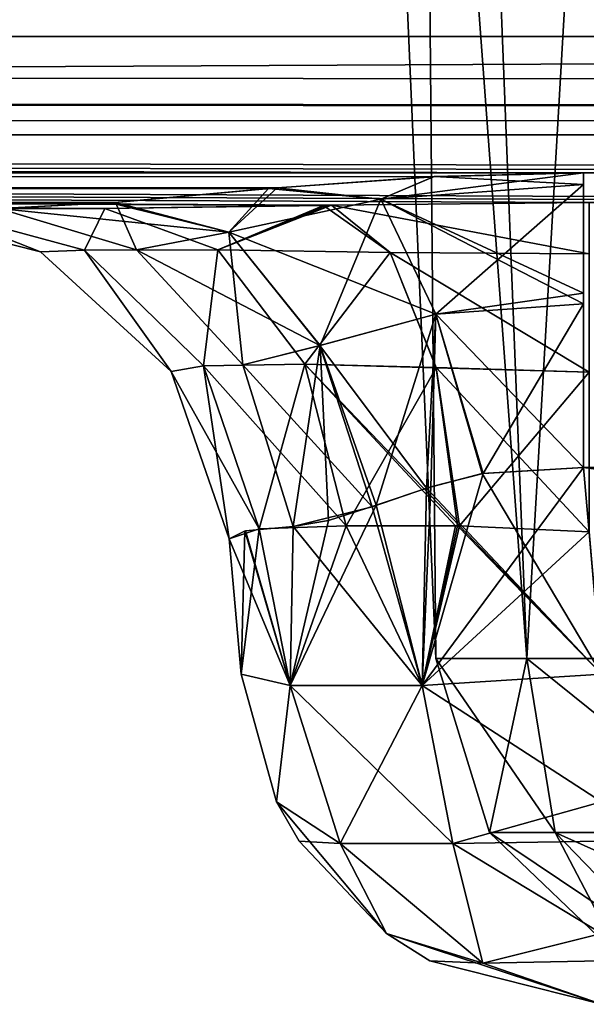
# Model space of a CAD drawing. Header units: millimetres. Extents: x -125 to 125, y -4 to 53.
# Tile 60 of 140: x -41.846 to -41.063, y -3.1 to -1.739. Entities that reach past the tile are written whole.
import ezdxf

# ---------------------------------------------------------------- set-up
doc = ezdxf.new("R2010")
doc.units = ezdxf.units.MM
doc.header["$LTSCALE"] = 65.185185
for name, color, linetype in [('1', 7, 'CONTINUOUS'), ('14', 7, 'CONTINUOUS'), ('18', 7, 'CONTINUOUS'), ('209', 7, 'CONTINUOUS'), ('211', 7, 'CONTINUOUS'), ('275', 7, 'CONTINUOUS'), ('281', 7, 'CONTINUOUS'), ('299', 7, 'CONTINUOUS'), ('303', 7, 'CONTINUOUS'), ('318', 7, 'CONTINUOUS'), ('319', 7, 'CONTINUOUS'), ('330', 7, 'CONTINUOUS'), ('331', 7, 'CONTINUOUS'), ('357', 7, 'CONTINUOUS'), ('358', 7, 'CONTINUOUS'), ('359', 7, 'CONTINUOUS'), ('380', 7, 'CONTINUOUS'), ('381', 7, 'CONTINUOUS'), ('382', 7, 'CONTINUOUS'), ('410', 7, 'CONTINUOUS'), ('411', 7, 'CONTINUOUS'), ('414', 7, 'CONTINUOUS'), ('415', 7, 'CONTINUOUS'), ('417', 7, 'CONTINUOUS'), ('418', 7, 'CONTINUOUS'), ('419', 7, 'CONTINUOUS'), ('420', 7, 'CONTINUOUS'), ('435', 7, 'CONTINUOUS'), ('436', 7, 'CONTINUOUS'), ('437', 7, 'CONTINUOUS'), ('444', 7, 'CONTINUOUS'), ('465', 7, 'CONTINUOUS'), ('466', 7, 'CONTINUOUS'), ('473', 7, 'CONTINUOUS'), ('474', 7, 'CONTINUOUS')]:
    doc.layers.add(name, color=color, linetype=linetype)

msp = doc.modelspace()

# ---------------------------------------------------------------- linework, layer by layer
at = {"layer": '1', "color": 7, "linetype": 'Continuous'}
for points in [[(-41.7281, -2, -122.4074), (-68.7932, -2, -122.5215), (-41.9694, -2, -122.742), (-41.7281, -2, -122.4074)], [(-41.7281, -2, 122.4074), (-41.9694, -2, 122.742), (-68.5248, -2, 122.5202), (-41.7281, -2, 122.4074)]]:
    msp.add_3dface(points, dxfattribs=at)
at = {"layer": '14', "color": 7, "linetype": 'Continuous'}
for points in [[(-123.8345, -1.5218, -124.8336), (123.8345, -1.5218, -124.8336), (123.8345, -1.7623, -124.7597), (-123.8345, -1.5218, -124.8336)], [(-123.8345, -1.5218, -124.8336), (123.8345, -1.7623, -124.7597), (-123.8345, -1.7623, -124.7597), (-123.8345, -1.5218, -124.8336)], [(123.8345, -1.7623, -124.7597), (123.8345, -1.9366, -124.5777), (-123.8345, -1.7623, -124.7597), (123.8345, -1.7623, -124.7597)], [(41.0668, -1.9508, -124.5504), (38.9332, -1.9508, -124.5504), (-123.8345, -1.7623, -124.7597), (41.0668, -1.9508, -124.5504)], [(123.8345, -1.9366, -124.5777), (41.0668, -1.9508, -124.5504), (-123.8345, -1.7623, -124.7597), (123.8345, -1.9366, -124.5777)], [(-123.8345, -1.9366, -124.5777), (-123.8345, -1.7623, -124.7597), (-41.0668, -1.9508, -124.5504), (-123.8345, -1.9366, -124.5777)], [(-38.9332, -1.9508, -124.5504), (-41.0668, -1.9508, -124.5504), (-123.8345, -1.7623, -124.7597), (-38.9332, -1.9508, -124.5504)], [(38.9332, -1.9508, -124.5504), (-38.9332, -1.9508, -124.5504), (-123.8345, -1.7623, -124.7597), (38.9332, -1.9508, -124.5504)], [(-41.8745, -2, -124.334), (-123.8345, -1.9366, -124.5777), (-41.7134, -1.9917, -124.425), (-41.8745, -2, -124.334)], [(-41.2741, -1.9561, -124.539), (-123.8345, -1.9366, -124.5777), (-41.0668, -1.9508, -124.5504), (-41.2741, -1.9561, -124.539)], [(-41.4902, -1.9714, -124.5008), (-123.8345, -1.9366, -124.5777), (-41.2741, -1.9561, -124.539), (-41.4902, -1.9714, -124.5008)], [(-41.7134, -1.9917, -124.425), (-123.8345, -1.9366, -124.5777), (-41.4902, -1.9714, -124.5008), (-41.7134, -1.9917, -124.425)]]:
    msp.add_3dface(points, dxfattribs=at)
at = {"layer": '18', "color": 7, "linetype": 'Continuous'}
for points in [[(123.8345, -1.5218, 124.8336), (-123.8345, -1.5218, 124.8336), (-123.8345, -1.7623, 124.7597), (123.8345, -1.5218, 124.8336)], [(123.8345, -1.5218, 124.8336), (-123.8345, -1.7623, 124.7597), (123.8345, -1.7623, 124.7597), (123.8345, -1.5218, 124.8336)], [(-123.8345, -1.7623, 124.7597), (-123.8345, -1.9366, 124.5777), (123.8345, -1.7623, 124.7597), (-123.8345, -1.7623, 124.7597)], [(-123.8345, -1.9366, 124.5777), (-41.0668, -1.9508, 124.5504), (123.8345, -1.7623, 124.7597), (-123.8345, -1.9366, 124.5777)], [(-41.0668, -1.9508, 124.5504), (-38.9332, -1.9508, 124.5504), (123.8345, -1.7623, 124.7597), (-41.0668, -1.9508, 124.5504)], [(-123.8345, -1.9366, 124.5777), (-123.8345, -2, 124.334), (-41.0668, -1.9508, 124.5504), (-123.8345, -1.9366, 124.5777)], [(-41.0668, -1.9508, 124.5504), (-123.8345, -2, 124.334), (-41.2731, -1.956, 124.5391), (-41.0668, -1.9508, 124.5504)], [(-41.2731, -1.956, 124.5391), (-123.8345, -2, 124.334), (-41.5021, -1.9724, 124.4978), (-41.2731, -1.956, 124.5391)], [(-41.5021, -1.9724, 124.4978), (-123.8345, -2, 124.334), (-41.7201, -1.9922, 124.422), (-41.5021, -1.9724, 124.4978)], [(-123.8345, -2, 124.334), (-41.8745, -2, 124.334), (-41.7201, -1.9922, 124.422), (-123.8345, -2, 124.334)]]:
    msp.add_3dface(points, dxfattribs=at)
at = {"layer": '209', "color": 7, "linetype": 'Continuous'}
for points in [[(-60.9384, -1.898, -121.7069), (0, -1.898, -121.5652), (-60.452, -1.5981, -120.9804), (-60.9384, -1.898, -121.7069)], [(-60.452, -1.5981, -120.9804), (0, -1.898, -121.5652), (0, -1.5981, -120.8409), (-60.452, -1.5981, -120.9804)], [(-68.7932, -2, -122.5215), (-41.7281, -2, -122.4074), (-60.9384, -1.898, -121.7069), (-68.7932, -2, -122.5215)], [(-39.9999, -1.9921, -122.1848), (-38.9409, -1.9923, -122.1843), (-60.9384, -1.898, -121.7069), (-39.9999, -1.9921, -122.1848)], [(-41.0589, -1.9919, -122.1852), (-39.9999, -1.9921, -122.1848), (-60.9384, -1.898, -121.7069), (-41.0589, -1.9919, -122.1852)], [(-41.4151, -1.9955, -122.242), (-41.0589, -1.9919, -122.1852), (-60.9384, -1.898, -121.7069), (-41.4151, -1.9955, -122.242)], [(-41.4207, -1.9956, -122.2438), (-41.4151, -1.9955, -122.242), (-60.9384, -1.898, -121.7069), (-41.4207, -1.9956, -122.2438)], [(-41.7281, -2, -122.4074), (-41.4207, -1.9956, -122.2438), (-60.9384, -1.898, -121.7069), (-41.7281, -2, -122.4074)], [(-38.9409, -1.9923, -122.1843), (-12.7914, -2, -122.3471), (-60.9384, -1.898, -121.7069), (-38.9409, -1.9923, -122.1843)], [(-60.9384, -1.898, -121.7069), (-12.7914, -2, -122.3471), (0, -1.898, -121.5652), (-60.9384, -1.898, -121.7069)]]:
    msp.add_3dface(points, dxfattribs=at)
at = {"layer": '211', "color": 7, "linetype": 'Continuous'}
for points in [[(0, -1.5981, 120.8409), (-60.9384, -1.898, 121.7069), (-60.452, -1.5981, 120.9804), (0, -1.5981, 120.8409)], [(0, -1.898, 121.5652), (-60.9384, -1.898, 121.7069), (0, -1.5981, 120.8409), (0, -1.898, 121.5652)], [(-41.7281, -2, 122.4074), (-68.5248, -2, 122.5202), (-60.9384, -1.898, 121.7069), (-41.7281, -2, 122.4074)], [(0, -1.898, 121.5652), (-41.0589, -1.9919, 122.1852), (-60.9384, -1.898, 121.7069), (0, -1.898, 121.5652)], [(-41.0589, -1.9919, 122.1852), (-41.4151, -1.9955, 122.2419), (-60.9384, -1.898, 121.7069), (-41.0589, -1.9919, 122.1852)], [(-41.4151, -1.9955, 122.2419), (-41.4259, -1.9957, 122.2456), (-60.9384, -1.898, 121.7069), (-41.4151, -1.9955, 122.2419)], [(-41.4259, -1.9957, 122.2456), (-41.7281, -2, 122.4074), (-60.9384, -1.898, 121.7069), (-41.4259, -1.9957, 122.2456)]]:
    msp.add_3dface(points, dxfattribs=at)
at = {"layer": '275', "color": 7, "linetype": 'Continuous'}
for points in [[(-38.9582, -2.6436, 124.2437), (-38.9332, -2.3579, 124.2687), (-41.0668, -2.3579, 124.2687), (-38.9582, -2.6436, 124.2437)], [(-41.0418, -2.6436, 124.2437), (-38.9582, -2.6436, 124.2437), (-41.0668, -2.3579, 124.2687), (-41.0418, -2.6436, 124.2437)]]:
    msp.add_3dface(points, dxfattribs=at)
at = {"layer": '281', "color": 7, "linetype": 'Continuous'}
msp.add_3dface([(-41.0418, -2.6436, -124.2437), (-41.0668, -2.3579, -124.2687), (-38.9332, -2.3579, -124.2687), (-41.0418, -2.6436, -124.2437)], dxfattribs=at)
at = {"layer": '299', "color": 7, "linetype": 'Continuous'}
for points in [[(-41.5399, -2.6436, 123.1619), (-41.5399, -2.6436, 123.7456), (-41.5563, -2.4564, 123.1456), (-41.5399, -2.6436, 123.1619)], [(-41.5399, -2.6436, 123.7456), (-41.5563, -2.4564, 123.762), (-41.5563, -2.4564, 123.1456), (-41.5399, -2.6436, 123.7456)]]:
    msp.add_3dface(points, dxfattribs=at)
at = {"layer": '303', "color": 7, "linetype": 'Continuous'}
for points in [[(-41.5399, -2.6436, -123.7456), (-41.5399, -2.6436, -123.1619), (-41.5563, -2.4564, -123.762), (-41.5399, -2.6436, -123.7456)], [(-41.5399, -2.6436, -123.1619), (-41.5563, -2.4564, -123.1456), (-41.5563, -2.4564, -123.762), (-41.5399, -2.6436, -123.1619)]]:
    msp.add_3dface(points, dxfattribs=at)
at = {"layer": '318', "color": 7, "linetype": 'Continuous'}
for points in [[(-41.5399, -2.6436, 123.1619), (-41.5563, -2.4564, 123.1456), (-41.515, -2.4427, 122.9426), (-41.5399, -2.6436, 123.1619)], [(-41.4719, -2.6593, 122.914), (-41.5399, -2.6436, 123.1619), (-41.515, -2.4427, 122.9426), (-41.4719, -2.6593, 122.914)], [(-41.3947, -2.4387, 122.7749), (-41.4719, -2.6593, 122.914), (-41.515, -2.4427, 122.9426), (-41.3947, -2.4387, 122.7749)], [(-41.2898, -2.6593, 122.7318), (-41.4719, -2.6593, 122.914), (-41.3947, -2.4387, 122.7749), (-41.2898, -2.6593, 122.7318)], [(-41.2435, -2.4386, 122.6808), (-41.2898, -2.6593, 122.7318), (-41.3947, -2.4387, 122.7749), (-41.2435, -2.4386, 122.6808)], [(-41.059, -2.447, 122.6466), (-41.2898, -2.6593, 122.7318), (-41.238, -2.4386, 122.6787), (-41.059, -2.447, 122.6466)], [(-41.238, -2.4386, 122.6787), (-41.2898, -2.6593, 122.7318), (-41.2435, -2.4386, 122.6808), (-41.238, -2.4386, 122.6787)], [(-41.059, -2.447, 122.6466), (-41.0418, -2.6436, 122.6638), (-41.2898, -2.6593, 122.7318), (-41.059, -2.447, 122.6466)]]:
    msp.add_3dface(points, dxfattribs=at)
at = {"layer": '319', "color": 7, "linetype": 'Continuous'}
for points in [[(-41.2838, -2.3868, 124.2154), (-41.0418, -2.6436, 124.2437), (-41.2067, -2.3665, 124.2478), (-41.2838, -2.3868, 124.2154)], [(-41.0418, -2.6436, 124.2437), (-41.0668, -2.3579, 124.2687), (-41.2067, -2.3665, 124.2478), (-41.0418, -2.6436, 124.2437)], [(-41.3589, -2.4122, 124.1662), (-41.2898, -2.6593, 124.1757), (-41.2838, -2.3868, 124.2154), (-41.3589, -2.4122, 124.1662)], [(-41.2898, -2.6593, 124.1757), (-41.0418, -2.6436, 124.2437), (-41.2838, -2.3868, 124.2154), (-41.2898, -2.6593, 124.1757)], [(-41.4678, -2.4395, 124.0495), (-41.2898, -2.6593, 124.1757), (-41.3589, -2.4122, 124.1662), (-41.4678, -2.4395, 124.0495)], [(-41.5563, -2.4564, 123.762), (-41.4719, -2.6593, 123.9936), (-41.5337, -2.4454, 123.9147), (-41.5563, -2.4564, 123.762)], [(-41.5337, -2.4454, 123.9147), (-41.4719, -2.6593, 123.9936), (-41.4678, -2.4395, 124.0495), (-41.5337, -2.4454, 123.9147)], [(-41.4719, -2.6593, 123.9936), (-41.2898, -2.6593, 124.1757), (-41.4678, -2.4395, 124.0495), (-41.4719, -2.6593, 123.9936)], [(-41.5563, -2.4564, 123.762), (-41.5399, -2.6436, 123.7456), (-41.4719, -2.6593, 123.9936), (-41.5563, -2.4564, 123.762)]]:
    msp.add_3dface(points, dxfattribs=at)
at = {"layer": '330', "color": 7, "linetype": 'Continuous'}
for points in [[(-41.0668, -2.3579, -124.2687), (-41.0418, -2.6436, -124.2437), (-41.2898, -2.6593, -124.1757), (-41.0668, -2.3579, -124.2687)], [(-41.0668, -2.3579, -124.2687), (-41.2898, -2.6593, -124.1757), (-41.2055, -2.3663, -124.2482), (-41.0668, -2.3579, -124.2687)], [(-41.2055, -2.3663, -124.2482), (-41.2898, -2.6593, -124.1757), (-41.2779, -2.3849, -124.2185), (-41.2055, -2.3663, -124.2482)], [(-41.2779, -2.3849, -124.2185), (-41.2898, -2.6593, -124.1757), (-41.3532, -2.4102, -124.1707), (-41.2779, -2.3849, -124.2185)], [(-41.3532, -2.4102, -124.1707), (-41.4719, -2.6593, -123.9936), (-41.4191, -2.4313, -124.1102), (-41.3532, -2.4102, -124.1707)], [(-41.2898, -2.6593, -124.1757), (-41.4719, -2.6593, -123.9936), (-41.3532, -2.4102, -124.1707), (-41.2898, -2.6593, -124.1757)], [(-41.4191, -2.4313, -124.1102), (-41.4719, -2.6593, -123.9936), (-41.4678, -2.4395, -124.0495), (-41.4191, -2.4313, -124.1102)], [(-41.5399, -2.6436, -123.7456), (-41.5563, -2.4564, -123.762), (-41.5348, -2.4456, -123.9113), (-41.5399, -2.6436, -123.7456)], [(-41.4719, -2.6593, -123.9936), (-41.5399, -2.6436, -123.7456), (-41.5348, -2.4456, -123.9113), (-41.4719, -2.6593, -123.9936)], [(-41.4678, -2.4395, -124.0495), (-41.4719, -2.6593, -123.9936), (-41.5348, -2.4456, -123.9113), (-41.4678, -2.4395, -124.0495)]]:
    msp.add_3dface(points, dxfattribs=at)
at = {"layer": '331', "color": 7, "linetype": 'Continuous'}
for points in [[(-41.5563, -2.4564, -123.1456), (-41.4719, -2.6593, -122.914), (-41.515, -2.4427, -122.9426), (-41.5563, -2.4564, -123.1456)], [(-41.515, -2.4427, -122.9426), (-41.4719, -2.6593, -122.914), (-41.3947, -2.4387, -122.7749), (-41.515, -2.4427, -122.9426)], [(-41.4719, -2.6593, -122.914), (-41.2898, -2.6593, -122.7318), (-41.3947, -2.4387, -122.7749), (-41.4719, -2.6593, -122.914)], [(-41.3947, -2.4387, -122.7749), (-41.2898, -2.6593, -122.7318), (-41.2409, -2.4386, -122.6798), (-41.3947, -2.4387, -122.7749)], [(-41.2898, -2.6593, -122.7318), (-41.0418, -2.6436, -122.6638), (-41.2409, -2.4386, -122.6798), (-41.2898, -2.6593, -122.7318)], [(-41.2409, -2.4386, -122.6798), (-41.0418, -2.6436, -122.6638), (-41.238, -2.4386, -122.6787), (-41.2409, -2.4386, -122.6798)], [(-41.0418, -2.6436, -122.6638), (-41.059, -2.447, -122.6466), (-41.238, -2.4386, -122.6787), (-41.0418, -2.6436, -122.6638)], [(-41.5563, -2.4564, -123.1456), (-41.5399, -2.6436, -123.1619), (-41.4719, -2.6593, -122.914), (-41.5563, -2.4564, -123.1456)]]:
    msp.add_3dface(points, dxfattribs=at)
at = {"layer": '357', "color": 7, "linetype": 'Continuous'}
for points in [[(-41.5399, -2.6436, 123.1619), (-41.4719, -2.6593, 122.914), (-41.4908, -2.8201, 123.1619), (-41.5399, -2.6436, 123.1619)], [(-41.2898, -2.6593, 122.7318), (-41.0418, -2.6436, 122.6638), (-41.0418, -2.8201, 122.713), (-41.2898, -2.6593, 122.7318)], [(-41.4908, -2.8201, 123.1619), (-41.4719, -2.6593, 122.914), (-41.4032, -2.8777, 122.9563), (-41.4908, -2.8201, 123.1619)], [(-41.4719, -2.6593, 122.914), (-41.2898, -2.6593, 122.7318), (-41.4032, -2.8777, 122.9563), (-41.4719, -2.6593, 122.914)], [(-41.4032, -2.8777, 122.9563), (-41.2898, -2.6593, 122.7318), (-41.2475, -2.8777, 122.8005), (-41.4032, -2.8777, 122.9563)], [(-41.2898, -2.6593, 122.7318), (-41.0418, -2.8201, 122.713), (-41.2475, -2.8777, 122.8005), (-41.2898, -2.6593, 122.7318)], [(-41.4908, -2.8201, 123.1619), (-41.4032, -2.8777, 122.9563), (-41.4596, -2.8747, 123.1619), (-41.4908, -2.8201, 123.1619)], [(-41.0418, -2.8201, 122.713), (-41.0418, -3.0021, 122.8647), (-41.2475, -2.8777, 122.8005), (-41.0418, -2.8201, 122.713)], [(-41.4032, -2.8777, 122.9563), (-41.3391, -3.0021, 123.1619), (-41.4596, -2.8747, 123.1619), (-41.4032, -2.8777, 122.9563)], [(-41.4032, -2.8777, 122.9563), (-41.2475, -2.8777, 122.8005), (-41.2058, -3.043, 122.998), (-41.4032, -2.8777, 122.9563)], [(-41.4032, -2.8777, 122.9563), (-41.2058, -3.043, 122.998), (-41.3391, -3.0021, 123.1619), (-41.4032, -2.8777, 122.9563)], [(-41.2475, -2.8777, 122.8005), (-41.0418, -3.0021, 122.8647), (-41.2058, -3.043, 122.998), (-41.2475, -2.8777, 122.8005)], [(-41.3391, -3.0021, 123.1619), (-41.2058, -3.043, 122.998), (-41.2791, -3.0401, 123.1619), (-41.3391, -3.0021, 123.1619)], [(-41.0418, -3.0021, 122.8647), (-41.0418, -3.1, 123.1619), (-41.2058, -3.043, 122.998), (-41.0418, -3.0021, 122.8647)], [(-41.2058, -3.043, 122.998), (-41.0418, -3.1, 123.1619), (-41.2791, -3.0401, 123.1619), (-41.2058, -3.043, 122.998)]]:
    msp.add_3dface(points, dxfattribs=at)
at = {"layer": '358', "color": 7, "linetype": 'Continuous'}
for points in [[(-41.5399, -2.6436, 123.7456), (-41.4908, -2.8201, 123.1619), (-41.4908, -2.8201, 123.7456), (-41.5399, -2.6436, 123.7456)], [(-41.5399, -2.6436, 123.7456), (-41.5399, -2.6436, 123.1619), (-41.4908, -2.8201, 123.1619), (-41.5399, -2.6436, 123.7456)], [(-41.4908, -2.8201, 123.1619), (-41.4596, -2.8747, 123.1619), (-41.4908, -2.8201, 123.7456), (-41.4908, -2.8201, 123.1619)], [(-41.4908, -2.8201, 123.7456), (-41.4596, -2.8747, 123.1619), (-41.4596, -2.8747, 123.7456), (-41.4908, -2.8201, 123.7456)], [(-41.4596, -2.8747, 123.1619), (-41.3391, -3.0021, 123.1619), (-41.4596, -2.8747, 123.7456), (-41.4596, -2.8747, 123.1619)], [(-41.4596, -2.8747, 123.7456), (-41.3391, -3.0021, 123.1619), (-41.3391, -3.0021, 123.7456), (-41.4596, -2.8747, 123.7456)], [(-41.3391, -3.0021, 123.1619), (-41.2791, -3.0401, 123.1619), (-41.3391, -3.0021, 123.7456), (-41.3391, -3.0021, 123.1619)], [(-41.3391, -3.0021, 123.7456), (-41.2791, -3.0401, 123.1619), (-41.2791, -3.0401, 123.7456), (-41.3391, -3.0021, 123.7456)], [(-41.0418, -3.1, 123.1619), (-41.0418, -3.1, 123.7456), (-41.2791, -3.0401, 123.7456), (-41.0418, -3.1, 123.1619)], [(-41.2791, -3.0401, 123.1619), (-41.0418, -3.1, 123.1619), (-41.2791, -3.0401, 123.7456), (-41.2791, -3.0401, 123.1619)]]:
    msp.add_3dface(points, dxfattribs=at)
at = {"layer": '359', "color": 7, "linetype": 'Continuous'}
for points in [[(-41.4719, -2.6593, 123.9936), (-41.5399, -2.6436, 123.7456), (-41.4908, -2.8201, 123.7456), (-41.4719, -2.6593, 123.9936)], [(-41.0418, -2.6436, 124.2437), (-41.2898, -2.6593, 124.1757), (-41.0418, -2.8201, 124.1946), (-41.0418, -2.6436, 124.2437)], [(-41.4719, -2.6593, 123.9936), (-41.4908, -2.8201, 123.7456), (-41.4032, -2.8777, 123.9512), (-41.4719, -2.6593, 123.9936)], [(-41.2475, -2.8777, 124.107), (-41.4719, -2.6593, 123.9936), (-41.4032, -2.8777, 123.9512), (-41.2475, -2.8777, 124.107)], [(-41.2898, -2.6593, 124.1757), (-41.4719, -2.6593, 123.9936), (-41.2475, -2.8777, 124.107), (-41.2898, -2.6593, 124.1757)], [(-41.0418, -2.8201, 124.1946), (-41.2898, -2.6593, 124.1757), (-41.2475, -2.8777, 124.107), (-41.0418, -2.8201, 124.1946)], [(-41.4908, -2.8201, 123.7456), (-41.4596, -2.8747, 123.7456), (-41.3391, -3.0021, 123.7456), (-41.4908, -2.8201, 123.7456)], [(-41.4908, -2.8201, 123.7456), (-41.3391, -3.0021, 123.7456), (-41.4032, -2.8777, 123.9512), (-41.4908, -2.8201, 123.7456)], [(-41.0418, -2.8747, 124.1633), (-41.0418, -2.8201, 124.1946), (-41.2475, -2.8777, 124.107), (-41.0418, -2.8747, 124.1633)], [(-41.4032, -2.8777, 123.9512), (-41.3391, -3.0021, 123.7456), (-41.2058, -3.043, 123.9095), (-41.4032, -2.8777, 123.9512)], [(-41.2475, -2.8777, 124.107), (-41.4032, -2.8777, 123.9512), (-41.2058, -3.043, 123.9095), (-41.2475, -2.8777, 124.107)], [(-41.0418, -3.0021, 124.0428), (-41.0418, -2.8747, 124.1633), (-41.2475, -2.8777, 124.107), (-41.0418, -3.0021, 124.0428)], [(-41.0418, -3.0021, 124.0428), (-41.2475, -2.8777, 124.107), (-41.2058, -3.043, 123.9095), (-41.0418, -3.0021, 124.0428)], [(-41.3391, -3.0021, 123.7456), (-41.0418, -3.1, 123.7456), (-41.2058, -3.043, 123.9095), (-41.3391, -3.0021, 123.7456)], [(-41.0418, -3.1, 123.7456), (-41.3391, -3.0021, 123.7456), (-41.2791, -3.0401, 123.7456), (-41.0418, -3.1, 123.7456)], [(-41.0418, -3.0401, 123.9829), (-41.0418, -3.0021, 124.0428), (-41.2058, -3.043, 123.9095), (-41.0418, -3.0401, 123.9829)], [(-41.0418, -3.1, 123.7456), (-41.0418, -3.0401, 123.9829), (-41.2058, -3.043, 123.9095), (-41.0418, -3.1, 123.7456)]]:
    msp.add_3dface(points, dxfattribs=at)
at = {"layer": '380', "color": 7, "linetype": 'Continuous'}
for points in [[(-41.5399, -2.6436, -123.7456), (-41.4719, -2.6593, -123.9936), (-41.4908, -2.8201, -123.7456), (-41.5399, -2.6436, -123.7456)], [(-41.2898, -2.6593, -124.1757), (-41.0418, -2.6436, -124.2437), (-41.0418, -2.8201, -124.1946), (-41.2898, -2.6593, -124.1757)], [(-41.4908, -2.8201, -123.7456), (-41.4719, -2.6593, -123.9936), (-41.4032, -2.8777, -123.9512), (-41.4908, -2.8201, -123.7456)], [(-41.4719, -2.6593, -123.9936), (-41.2898, -2.6593, -124.1757), (-41.4032, -2.8777, -123.9512), (-41.4719, -2.6593, -123.9936)], [(-41.4032, -2.8777, -123.9512), (-41.2898, -2.6593, -124.1757), (-41.2475, -2.8777, -124.107), (-41.4032, -2.8777, -123.9512)], [(-41.2898, -2.6593, -124.1757), (-41.0418, -2.8201, -124.1946), (-41.2475, -2.8777, -124.107), (-41.2898, -2.6593, -124.1757)], [(-41.4908, -2.8201, -123.7456), (-41.4032, -2.8777, -123.9512), (-41.4596, -2.8747, -123.7456), (-41.4908, -2.8201, -123.7456)], [(-41.0418, -2.8201, -124.1946), (-41.0418, -3.0021, -124.0428), (-41.2475, -2.8777, -124.107), (-41.0418, -2.8201, -124.1946)], [(-41.4032, -2.8777, -123.9512), (-41.3391, -3.0021, -123.7456), (-41.4596, -2.8747, -123.7456), (-41.4032, -2.8777, -123.9512)], [(-41.4032, -2.8777, -123.9512), (-41.2058, -3.043, -123.9095), (-41.3391, -3.0021, -123.7456), (-41.4032, -2.8777, -123.9512)], [(-41.4032, -2.8777, -123.9512), (-41.2475, -2.8777, -124.107), (-41.2058, -3.043, -123.9095), (-41.4032, -2.8777, -123.9512)], [(-41.2475, -2.8777, -124.107), (-41.0418, -3.0021, -124.0428), (-41.2058, -3.043, -123.9095), (-41.2475, -2.8777, -124.107)], [(-41.3391, -3.0021, -123.7456), (-41.2058, -3.043, -123.9095), (-41.2791, -3.0401, -123.7456), (-41.3391, -3.0021, -123.7456)], [(-41.0418, -3.0021, -124.0428), (-41.0418, -3.1, -123.7456), (-41.2058, -3.043, -123.9095), (-41.0418, -3.0021, -124.0428)], [(-41.2058, -3.043, -123.9095), (-41.0418, -3.1, -123.7456), (-41.2791, -3.0401, -123.7456), (-41.2058, -3.043, -123.9095)]]:
    msp.add_3dface(points, dxfattribs=at)
at = {"layer": '381', "color": 7, "linetype": 'Continuous'}
for points in [[(-41.5399, -2.6436, -123.1619), (-41.5399, -2.6436, -123.7456), (-41.4908, -2.8201, -123.7456), (-41.5399, -2.6436, -123.1619)], [(-41.5399, -2.6436, -123.1619), (-41.4908, -2.8201, -123.7456), (-41.4908, -2.8201, -123.1619), (-41.5399, -2.6436, -123.1619)], [(-41.4908, -2.8201, -123.1619), (-41.4596, -2.8747, -123.7456), (-41.4596, -2.8747, -123.1619), (-41.4908, -2.8201, -123.1619)], [(-41.4908, -2.8201, -123.7456), (-41.4596, -2.8747, -123.7456), (-41.4908, -2.8201, -123.1619), (-41.4908, -2.8201, -123.7456)], [(-41.4596, -2.8747, -123.7456), (-41.3391, -3.0021, -123.7456), (-41.4596, -2.8747, -123.1619), (-41.4596, -2.8747, -123.7456)], [(-41.4596, -2.8747, -123.1619), (-41.3391, -3.0021, -123.7456), (-41.3391, -3.0021, -123.1619), (-41.4596, -2.8747, -123.1619)], [(-41.3391, -3.0021, -123.7456), (-41.2791, -3.0401, -123.7456), (-41.3391, -3.0021, -123.1619), (-41.3391, -3.0021, -123.7456)], [(-41.3391, -3.0021, -123.1619), (-41.2791, -3.0401, -123.7456), (-41.2791, -3.0401, -123.1619), (-41.3391, -3.0021, -123.1619)], [(-41.0418, -3.1, -123.7456), (-41.0418, -3.1, -123.1619), (-41.2791, -3.0401, -123.1619), (-41.0418, -3.1, -123.7456)], [(-41.2791, -3.0401, -123.7456), (-41.0418, -3.1, -123.7456), (-41.2791, -3.0401, -123.1619), (-41.2791, -3.0401, -123.7456)]]:
    msp.add_3dface(points, dxfattribs=at)
at = {"layer": '382', "color": 7, "linetype": 'Continuous'}
for points in [[(-41.4719, -2.6593, -122.914), (-41.5399, -2.6436, -123.1619), (-41.4908, -2.8201, -123.1619), (-41.4719, -2.6593, -122.914)], [(-41.0418, -2.6436, -122.6638), (-41.2898, -2.6593, -122.7318), (-41.0418, -2.8201, -122.713), (-41.0418, -2.6436, -122.6638)], [(-41.4719, -2.6593, -122.914), (-41.4908, -2.8201, -123.1619), (-41.4032, -2.8777, -122.9563), (-41.4719, -2.6593, -122.914)], [(-41.2898, -2.6593, -122.7318), (-41.4719, -2.6593, -122.914), (-41.2475, -2.8777, -122.8005), (-41.2898, -2.6593, -122.7318)], [(-41.2475, -2.8777, -122.8005), (-41.4719, -2.6593, -122.914), (-41.4032, -2.8777, -122.9563), (-41.2475, -2.8777, -122.8005)], [(-41.0418, -2.8201, -122.713), (-41.2898, -2.6593, -122.7318), (-41.2475, -2.8777, -122.8005), (-41.0418, -2.8201, -122.713)], [(-41.4908, -2.8201, -123.1619), (-41.3391, -3.0021, -123.1619), (-41.4032, -2.8777, -122.9563), (-41.4908, -2.8201, -123.1619)], [(-41.4908, -2.8201, -123.1619), (-41.4596, -2.8747, -123.1619), (-41.3391, -3.0021, -123.1619), (-41.4908, -2.8201, -123.1619)], [(-41.0418, -2.8201, -122.713), (-41.2475, -2.8777, -122.8005), (-41.0418, -2.8747, -122.7442), (-41.0418, -2.8201, -122.713)], [(-41.2475, -2.8777, -122.8005), (-41.4032, -2.8777, -122.9563), (-41.2058, -3.043, -122.998), (-41.2475, -2.8777, -122.8005)], [(-41.4032, -2.8777, -122.9563), (-41.3391, -3.0021, -123.1619), (-41.2058, -3.043, -122.998), (-41.4032, -2.8777, -122.9563)], [(-41.2475, -2.8777, -122.8005), (-41.0418, -3.0021, -122.8647), (-41.0418, -2.8747, -122.7442), (-41.2475, -2.8777, -122.8005)], [(-41.2475, -2.8777, -122.8005), (-41.2058, -3.043, -122.998), (-41.0418, -3.0021, -122.8647), (-41.2475, -2.8777, -122.8005)], [(-41.0418, -3.1, -123.1619), (-41.3391, -3.0021, -123.1619), (-41.2791, -3.0401, -123.1619), (-41.0418, -3.1, -123.1619)], [(-41.3391, -3.0021, -123.1619), (-41.0418, -3.1, -123.1619), (-41.2058, -3.043, -122.998), (-41.3391, -3.0021, -123.1619)], [(-41.0418, -3.0021, -122.8647), (-41.2058, -3.043, -122.998), (-41.0418, -3.0401, -122.9246), (-41.0418, -3.0021, -122.8647)], [(-41.2058, -3.043, -122.998), (-41.0418, -3.1, -123.1619), (-41.0418, -3.0401, -122.9246), (-41.2058, -3.043, -122.998)]]:
    msp.add_3dface(points, dxfattribs=at)
at = {"layer": '410', "color": 7, "linetype": 'Continuous'}
for points in [[(-41.2709, -2.6218, -40), (-41.145, -2.6218, -39.4486), (-41.4518, 1.5218, -40), (-41.2709, -2.6218, -40)], [(-41.4518, 1.5218, -40), (-41.145, -2.6218, -39.4486), (-41.308, 1.5218, -39.3701), (-41.4518, 1.5218, -40)], [(-41.145, -2.6218, -39.4486), (-40.7924, -2.6218, -39.0064), (-41.308, 1.5218, -39.3701), (-41.145, -2.6218, -39.4486)], [(-41.308, 1.5218, -39.3701), (-40.7924, -2.6218, -39.0064), (-40.9052, 1.5218, -38.8649), (-41.308, 1.5218, -39.3701)]]:
    msp.add_3dface(points, dxfattribs=at)
at = {"layer": '411', "color": 7, "linetype": 'Continuous'}
for points in [[(-41.4518, 1.5218, 40), (-41.145, -2.6218, 40.5514), (-41.308, 1.5218, 40.6299), (-41.4518, 1.5218, 40)], [(-41.2709, -2.6218, 40), (-41.145, -2.6218, 40.5514), (-41.4518, 1.5218, 40), (-41.2709, -2.6218, 40)], [(-41.308, 1.5218, 40.6299), (-40.7924, -2.6218, 40.9936), (-40.9052, 1.5218, 41.1351), (-41.308, 1.5218, 40.6299)], [(-41.145, -2.6218, 40.5514), (-40.7924, -2.6218, 40.9936), (-41.308, 1.5218, 40.6299), (-41.145, -2.6218, 40.5514)]]:
    msp.add_3dface(points, dxfattribs=at)
at = {"layer": '414', "color": 7, "linetype": 'Continuous'}
for points in [[(-41.2709, -2.6218, 40), (-41.4518, 1.5218, 40), (-41.308, 1.5218, 39.3701), (-41.2709, -2.6218, 40)], [(-41.145, -2.6218, 39.4486), (-41.2709, -2.6218, 40), (-41.308, 1.5218, 39.3701), (-41.145, -2.6218, 39.4486)], [(-40.9052, 1.5218, 38.8649), (-41.145, -2.6218, 39.4486), (-41.308, 1.5218, 39.3701), (-40.9052, 1.5218, 38.8649)], [(-40.7924, -2.6218, 39.0064), (-41.145, -2.6218, 39.4486), (-40.9052, 1.5218, 38.8649), (-40.7924, -2.6218, 39.0064)]]:
    msp.add_3dface(points, dxfattribs=at)
at = {"layer": '415', "color": 7, "linetype": 'Continuous'}
for points in [[(-41.2709, -2.6218, -40), (-41.4518, 1.5218, -40), (-41.308, 1.5218, -40.6299), (-41.2709, -2.6218, -40)], [(-40.9052, 1.5218, -41.1351), (-41.145, -2.6218, -40.5514), (-41.308, 1.5218, -40.6299), (-40.9052, 1.5218, -41.1351)], [(-41.145, -2.6218, -40.5514), (-41.2709, -2.6218, -40), (-41.308, 1.5218, -40.6299), (-41.145, -2.6218, -40.5514)], [(-40.7924, -2.6218, -40.9936), (-41.145, -2.6218, -40.5514), (-40.9052, 1.5218, -41.1351), (-40.7924, -2.6218, -40.9936)]]:
    msp.add_3dface(points, dxfattribs=at)
at = {"layer": '417', "color": 7, "linetype": 'Continuous'}
for points in [[(-41.2709, -2.6218, -40), (-41.1969, -2.8625, -40), (-41.1058, -2.8625, -39.542), (-41.2709, -2.6218, -40)], [(-41.145, -2.6218, -39.4486), (-41.2709, -2.6218, -40), (-41.1058, -2.8625, -39.542), (-41.145, -2.6218, -39.4486)], [(-41.145, -2.6218, -39.4486), (-41.1058, -2.8625, -39.542), (-40.8463, -2.8625, -39.1537), (-41.145, -2.6218, -39.4486)], [(-40.7924, -2.6218, -39.0064), (-41.145, -2.6218, -39.4486), (-40.8463, -2.8625, -39.1537), (-40.7924, -2.6218, -39.0064)], [(-41.0148, -3.0367, -40), (-40.9376, -3.0367, -39.6116), (-41.1969, -2.8625, -40), (-41.0148, -3.0367, -40)], [(-41.1969, -2.8625, -40), (-40.9376, -3.0367, -39.6116), (-41.1058, -2.8625, -39.542), (-41.1969, -2.8625, -40)], [(-40.9376, -3.0367, -39.6116), (-40.7176, -3.0367, -39.2824), (-41.1058, -2.8625, -39.542), (-40.9376, -3.0367, -39.6116)], [(-41.1058, -2.8625, -39.542), (-40.7176, -3.0367, -39.2824), (-40.8463, -2.8625, -39.1537), (-41.1058, -2.8625, -39.542)]]:
    msp.add_3dface(points, dxfattribs=at)
at = {"layer": '418', "color": 7, "linetype": 'Continuous'}
for points in [[(-41.2709, -2.6218, -40), (-41.145, -2.6218, -40.5514), (-41.1969, -2.8625, -40), (-41.2709, -2.6218, -40)], [(-41.1969, -2.8625, -40), (-41.145, -2.6218, -40.5514), (-41.1058, -2.8625, -40.458), (-41.1969, -2.8625, -40)], [(-41.145, -2.6218, -40.5514), (-40.7924, -2.6218, -40.9936), (-40.8463, -2.8625, -40.8463), (-41.145, -2.6218, -40.5514)], [(-41.145, -2.6218, -40.5514), (-40.8463, -2.8625, -40.8463), (-41.1058, -2.8625, -40.458), (-41.145, -2.6218, -40.5514)], [(-41.0148, -3.0367, -40), (-41.1969, -2.8625, -40), (-41.1058, -2.8625, -40.458), (-41.0148, -3.0367, -40)], [(-40.9376, -3.0367, -40.3884), (-41.0148, -3.0367, -40), (-41.1058, -2.8625, -40.458), (-40.9376, -3.0367, -40.3884)], [(-40.8463, -2.8625, -40.8463), (-40.9376, -3.0367, -40.3884), (-41.1058, -2.8625, -40.458), (-40.8463, -2.8625, -40.8463)]]:
    msp.add_3dface(points, dxfattribs=at)
at = {"layer": '419', "color": 7, "linetype": 'Continuous'}
for points in [[(-41.2709, -2.6218, 40), (-41.1969, -2.8625, 40), (-41.1058, -2.8625, 40.458), (-41.2709, -2.6218, 40)], [(-41.145, -2.6218, 40.5514), (-41.2709, -2.6218, 40), (-41.1058, -2.8625, 40.458), (-41.145, -2.6218, 40.5514)], [(-41.145, -2.6218, 40.5514), (-41.1058, -2.8625, 40.458), (-40.8463, -2.8625, 40.8463), (-41.145, -2.6218, 40.5514)], [(-40.7924, -2.6218, 40.9936), (-41.145, -2.6218, 40.5514), (-40.8463, -2.8625, 40.8463), (-40.7924, -2.6218, 40.9936)], [(-41.0148, -3.0367, 40), (-40.9376, -3.0367, 40.3884), (-41.1969, -2.8625, 40), (-41.0148, -3.0367, 40)], [(-41.1969, -2.8625, 40), (-40.9376, -3.0367, 40.3884), (-41.1058, -2.8625, 40.458), (-41.1969, -2.8625, 40)], [(-41.1058, -2.8625, 40.458), (-40.7176, -3.0367, 40.7176), (-40.8463, -2.8625, 40.8463), (-41.1058, -2.8625, 40.458)], [(-40.9376, -3.0367, 40.3884), (-40.7176, -3.0367, 40.7176), (-41.1058, -2.8625, 40.458), (-40.9376, -3.0367, 40.3884)]]:
    msp.add_3dface(points, dxfattribs=at)
at = {"layer": '420', "color": 7, "linetype": 'Continuous'}
for points in [[(-41.2709, -2.6218, 40), (-41.145, -2.6218, 39.4486), (-41.1969, -2.8625, 40), (-41.2709, -2.6218, 40)], [(-41.1969, -2.8625, 40), (-41.145, -2.6218, 39.4486), (-41.1058, -2.8625, 39.542), (-41.1969, -2.8625, 40)], [(-41.145, -2.6218, 39.4486), (-40.7924, -2.6218, 39.0064), (-40.8463, -2.8625, 39.1537), (-41.145, -2.6218, 39.4486)], [(-41.145, -2.6218, 39.4486), (-40.8463, -2.8625, 39.1537), (-41.1058, -2.8625, 39.542), (-41.145, -2.6218, 39.4486)], [(-41.0148, -3.0367, 40), (-41.1969, -2.8625, 40), (-41.1058, -2.8625, 39.542), (-41.0148, -3.0367, 40)], [(-40.8463, -2.8625, 39.1537), (-40.9376, -3.0367, 39.6116), (-41.1058, -2.8625, 39.542), (-40.8463, -2.8625, 39.1537)], [(-40.9376, -3.0367, 39.6116), (-41.0148, -3.0367, 40), (-41.1058, -2.8625, 39.542), (-40.9376, -3.0367, 39.6116)]]:
    msp.add_3dface(points, dxfattribs=at)
at = {"layer": '435', "color": 7, "linetype": 'Continuous'}
for points in [[(-42.0544, -2, -123.1456), (-42.0544, -2, -123.762), (-41.8171, -2.0599, -123.762), (-42.0544, -2, -123.1456)], [(-41.8171, -2.0599, -123.1456), (-42.0544, -2, -123.1456), (-41.8171, -2.0599, -123.762), (-41.8171, -2.0599, -123.1456)], [(-41.6367, -2.2252, -123.762), (-41.8171, -2.0599, -123.1456), (-41.8171, -2.0599, -123.762), (-41.6367, -2.2252, -123.762)], [(-41.6367, -2.2252, -123.1456), (-41.8171, -2.0599, -123.1456), (-41.6367, -2.2252, -123.762), (-41.6367, -2.2252, -123.1456)], [(-41.5563, -2.4564, -123.762), (-41.5563, -2.4564, -123.1456), (-41.6367, -2.2252, -123.1456), (-41.5563, -2.4564, -123.762)], [(-41.5563, -2.4564, -123.762), (-41.6367, -2.2252, -123.1456), (-41.6367, -2.2252, -123.762), (-41.5563, -2.4564, -123.762)]]:
    msp.add_3dface(points, dxfattribs=at)
at = {"layer": '436', "color": 7, "linetype": 'Continuous'}
for points in [[(-41.9694, -2, -122.742), (-42.0544, -2, -123.1456), (-41.8171, -2.0599, -123.1456), (-41.9694, -2, -122.742)], [(-41.9694, -2, -122.742), (-41.8171, -2.0599, -123.1456), (-41.7561, -2.0577, -122.8362), (-41.9694, -2, -122.742)], [(-41.7281, -2, -122.4074), (-41.9694, -2, -122.742), (-41.7561, -2.0577, -122.8362), (-41.7281, -2, -122.4074)], [(-41.5722, -2.0571, -122.5792), (-41.7281, -2, -122.4074), (-41.7561, -2.0577, -122.8362), (-41.5722, -2.0571, -122.5792)], [(-41.8171, -2.0599, -123.1456), (-41.6367, -2.2252, -123.1456), (-41.7561, -2.0577, -122.8362), (-41.8171, -2.0599, -123.1456)], [(-41.592, -2.2176, -122.9086), (-41.5722, -2.0571, -122.5792), (-41.7561, -2.0577, -122.8362), (-41.592, -2.2176, -122.9086)], [(-41.6367, -2.2252, -123.1456), (-41.592, -2.2176, -122.9086), (-41.7561, -2.0577, -122.8362), (-41.6367, -2.2252, -123.1456)], [(-41.4519, -2.2154, -122.7118), (-41.5722, -2.0571, -122.5792), (-41.592, -2.2176, -122.9086), (-41.4519, -2.2154, -122.7118)], [(-41.6367, -2.2252, -123.1456), (-41.5563, -2.4564, -123.1456), (-41.592, -2.2176, -122.9086), (-41.6367, -2.2252, -123.1456)], [(-41.515, -2.4427, -122.9426), (-41.4519, -2.2154, -122.7118), (-41.592, -2.2176, -122.9086), (-41.515, -2.4427, -122.9426)], [(-41.5563, -2.4564, -123.1456), (-41.515, -2.4427, -122.9426), (-41.592, -2.2176, -122.9086), (-41.5563, -2.4564, -123.1456)], [(-41.515, -2.4427, -122.9426), (-41.3947, -2.4387, -122.7749), (-41.4519, -2.2154, -122.7118), (-41.515, -2.4427, -122.9426)]]:
    msp.add_3dface(points, dxfattribs=at)
at = {"layer": '437', "color": 7, "linetype": 'Continuous'}
for points in [[(-41.4207, -1.9956, -122.2438), (-41.7281, -2, -122.4074), (-41.5722, -2.0571, -122.5792), (-41.4207, -1.9956, -122.2438)], [(-41.4151, -1.9955, -122.242), (-41.5722, -2.0571, -122.5792), (-41.334, -2.0609, -122.4495), (-41.4151, -1.9955, -122.242)], [(-41.4151, -1.9955, -122.242), (-41.4207, -1.9956, -122.2438), (-41.5722, -2.0571, -122.5792), (-41.4151, -1.9955, -122.242)], [(-41.0589, -1.9919, -122.1852), (-41.4151, -1.9955, -122.242), (-41.0589, -2.0626, -122.4071), (-41.0589, -1.9919, -122.1852)], [(-41.0589, -2.0626, -122.4071), (-41.4151, -1.9955, -122.242), (-41.334, -2.0609, -122.4495), (-41.0589, -2.0626, -122.4071)], [(-41.5722, -2.0571, -122.5792), (-41.4519, -2.2154, -122.7118), (-41.334, -2.0609, -122.4495), (-41.5722, -2.0571, -122.5792)], [(-41.4519, -2.2154, -122.7118), (-41.2704, -2.2201, -122.6064), (-41.334, -2.0609, -122.4495), (-41.4519, -2.2154, -122.7118)], [(-41.2704, -2.2201, -122.6064), (-41.059, -2.2261, -122.5729), (-41.334, -2.0609, -122.4495), (-41.2704, -2.2201, -122.6064)], [(-41.059, -2.2261, -122.5729), (-41.0589, -2.0626, -122.4071), (-41.334, -2.0609, -122.4495), (-41.059, -2.2261, -122.5729)], [(-41.4519, -2.2154, -122.7118), (-41.3947, -2.4387, -122.7749), (-41.2704, -2.2201, -122.6064), (-41.4519, -2.2154, -122.7118)], [(-41.3947, -2.4387, -122.7749), (-41.2409, -2.4386, -122.6798), (-41.2704, -2.2201, -122.6064), (-41.3947, -2.4387, -122.7749)], [(-41.2409, -2.4386, -122.6798), (-41.238, -2.4386, -122.6787), (-41.2704, -2.2201, -122.6064), (-41.2409, -2.4386, -122.6798)], [(-41.238, -2.4386, -122.6787), (-41.059, -2.2261, -122.5729), (-41.2704, -2.2201, -122.6064), (-41.238, -2.4386, -122.6787)], [(-41.238, -2.4386, -122.6787), (-41.059, -2.447, -122.6466), (-41.059, -2.2261, -122.5729), (-41.238, -2.4386, -122.6787)]]:
    msp.add_3dface(points, dxfattribs=at)
at = {"layer": '444', "color": 7, "linetype": 'Continuous'}
for points in [[(-41.4902, -1.9714, -124.5008), (-41.2741, -1.9561, -124.539), (-41.347, -1.9869, -124.475), (-41.4902, -1.9714, -124.5008)], [(-41.347, -1.9869, -124.475), (-41.0668, -1.9508, -124.5504), (-41.0668, -1.9669, -124.5196), (-41.347, -1.9869, -124.475)], [(-41.2741, -1.9561, -124.539), (-41.0668, -1.9508, -124.5504), (-41.347, -1.9869, -124.475), (-41.2741, -1.9561, -124.539)], [(-41.7134, -1.9917, -124.425), (-41.4902, -1.9714, -124.5008), (-41.5569, -2.0326, -124.3488), (-41.7134, -1.9917, -124.425)], [(-41.5569, -2.0326, -124.3488), (-41.4902, -1.9714, -124.5008), (-41.347, -1.9869, -124.475), (-41.5569, -2.0326, -124.3488)], [(-41.347, -1.9869, -124.475), (-41.0668, -1.9669, -124.5196), (-41.2709, -2.1462, -124.3132), (-41.347, -1.9869, -124.475)], [(-41.2709, -2.1462, -124.3132), (-41.0668, -1.9669, -124.5196), (-41.0668, -2.117, -124.3556), (-41.2709, -2.1462, -124.3132)], [(-41.5569, -2.0326, -124.3488), (-41.347, -1.9869, -124.475), (-41.4308, -2.1895, -124.2189), (-41.5569, -2.0326, -124.3488)], [(-41.4308, -2.1895, -124.2189), (-41.347, -1.9869, -124.475), (-41.2709, -2.1462, -124.3132), (-41.4308, -2.1895, -124.2189)], [(-41.8745, -2, -124.334), (-41.7134, -1.9917, -124.425), (-41.6842, -2.0572, -124.2009), (-41.8745, -2, -124.334)], [(-41.6842, -2.0572, -124.2009), (-41.7134, -1.9917, -124.425), (-41.5569, -2.0326, -124.3488), (-41.6842, -2.0572, -124.2009)], [(-41.6842, -2.0572, -124.2009), (-41.5569, -2.0326, -124.3488), (-41.5373, -2.2161, -124.0981), (-41.6842, -2.0572, -124.2009)], [(-41.5373, -2.2161, -124.0981), (-41.5569, -2.0326, -124.3488), (-41.4308, -2.1895, -124.2189), (-41.5373, -2.2161, -124.0981)], [(-41.0668, -2.1317, -124.3458), (-41.2709, -2.1462, -124.3132), (-41.0668, -2.117, -124.3556), (-41.0668, -2.1317, -124.3458)], [(-41.2055, -2.3663, -124.2482), (-41.2709, -2.1462, -124.3132), (-41.0668, -2.1317, -124.3458), (-41.2055, -2.3663, -124.2482)], [(-41.0668, -2.3579, -124.2687), (-41.2055, -2.3663, -124.2482), (-41.0668, -2.1317, -124.3458), (-41.0668, -2.3579, -124.2687)], [(-41.3532, -2.4102, -124.1707), (-41.4308, -2.1895, -124.2189), (-41.2709, -2.1462, -124.3132), (-41.3532, -2.4102, -124.1707)], [(-41.2779, -2.3849, -124.2185), (-41.3532, -2.4102, -124.1707), (-41.2709, -2.1462, -124.3132), (-41.2779, -2.3849, -124.2185)], [(-41.2055, -2.3663, -124.2482), (-41.2779, -2.3849, -124.2185), (-41.2709, -2.1462, -124.3132), (-41.2055, -2.3663, -124.2482)], [(-41.4678, -2.4395, -124.0495), (-41.5373, -2.2161, -124.0981), (-41.4308, -2.1895, -124.2189), (-41.4678, -2.4395, -124.0495)], [(-41.4191, -2.4313, -124.1102), (-41.4678, -2.4395, -124.0495), (-41.4308, -2.1895, -124.2189), (-41.4191, -2.4313, -124.1102)], [(-41.3532, -2.4102, -124.1707), (-41.4191, -2.4313, -124.1102), (-41.4308, -2.1895, -124.2189), (-41.3532, -2.4102, -124.1707)]]:
    msp.add_3dface(points, dxfattribs=at)
at = {"layer": '465', "color": 7, "linetype": 'Continuous'}
for points in [[(-42.0544, -2, 123.762), (-42.0544, -2, 123.1456), (-41.8171, -2.0599, 123.1456), (-42.0544, -2, 123.762)], [(-41.8171, -2.0599, 123.762), (-42.0544, -2, 123.762), (-41.8171, -2.0599, 123.1456), (-41.8171, -2.0599, 123.762)], [(-41.6367, -2.2252, 123.762), (-41.8171, -2.0599, 123.762), (-41.6367, -2.2252, 123.1456), (-41.6367, -2.2252, 123.762)], [(-41.6367, -2.2252, 123.1456), (-41.8171, -2.0599, 123.762), (-41.8171, -2.0599, 123.1456), (-41.6367, -2.2252, 123.1456)], [(-41.5563, -2.4564, 123.1456), (-41.6367, -2.2252, 123.762), (-41.6367, -2.2252, 123.1456), (-41.5563, -2.4564, 123.1456)], [(-41.5563, -2.4564, 123.1456), (-41.5563, -2.4564, 123.762), (-41.6367, -2.2252, 123.762), (-41.5563, -2.4564, 123.1456)]]:
    msp.add_3dface(points, dxfattribs=at)
at = {"layer": '466', "color": 7, "linetype": 'Continuous'}
for points in [[(-41.2731, -1.956, 124.5391), (-41.5021, -1.9724, 124.4978), (-41.347, -1.9869, 124.475), (-41.2731, -1.956, 124.5391)], [(-41.0668, -1.9669, 124.5196), (-41.2731, -1.956, 124.5391), (-41.347, -1.9869, 124.475), (-41.0668, -1.9669, 124.5196)], [(-41.0668, -1.9508, 124.5504), (-41.2731, -1.956, 124.5391), (-41.0668, -1.9669, 124.5196), (-41.0668, -1.9508, 124.5504)], [(-41.5021, -1.9724, 124.4978), (-41.7201, -1.9922, 124.422), (-41.5569, -2.0326, 124.3488), (-41.5021, -1.9724, 124.4978)], [(-41.347, -1.9869, 124.475), (-41.5021, -1.9724, 124.4978), (-41.5569, -2.0326, 124.3488), (-41.347, -1.9869, 124.475)], [(-41.0668, -1.9669, 124.5196), (-41.347, -1.9869, 124.475), (-41.0668, -2.117, 124.3556), (-41.0668, -1.9669, 124.5196)], [(-41.347, -1.9869, 124.475), (-41.5569, -2.0326, 124.3488), (-41.2709, -2.1462, 124.3132), (-41.347, -1.9869, 124.475)], [(-41.0668, -2.1317, 124.3458), (-41.347, -1.9869, 124.475), (-41.2709, -2.1462, 124.3132), (-41.0668, -2.1317, 124.3458)], [(-41.0668, -2.117, 124.3556), (-41.347, -1.9869, 124.475), (-41.0668, -2.1317, 124.3458), (-41.0668, -2.117, 124.3556)], [(-41.7201, -1.9922, 124.422), (-41.8745, -2, 124.334), (-41.5569, -2.0326, 124.3488), (-41.7201, -1.9922, 124.422)], [(-41.5569, -2.0326, 124.3488), (-41.8745, -2, 124.334), (-41.6842, -2.0572, 124.2009), (-41.5569, -2.0326, 124.3488)], [(-41.5569, -2.0326, 124.3488), (-41.6842, -2.0572, 124.2009), (-41.4309, -2.1895, 124.2189), (-41.5569, -2.0326, 124.3488)], [(-41.2709, -2.1462, 124.3132), (-41.5569, -2.0326, 124.3488), (-41.4309, -2.1895, 124.2189), (-41.2709, -2.1462, 124.3132)], [(-41.4309, -2.1895, 124.2189), (-41.6842, -2.0572, 124.2009), (-41.5373, -2.2161, 124.0981), (-41.4309, -2.1895, 124.2189)], [(-41.0668, -2.3579, 124.2687), (-41.0668, -2.1317, 124.3458), (-41.2709, -2.1462, 124.3132), (-41.0668, -2.3579, 124.2687)], [(-41.2838, -2.3868, 124.2154), (-41.2709, -2.1462, 124.3132), (-41.4309, -2.1895, 124.2189), (-41.2838, -2.3868, 124.2154)], [(-41.2838, -2.3868, 124.2154), (-41.2067, -2.3665, 124.2478), (-41.2709, -2.1462, 124.3132), (-41.2838, -2.3868, 124.2154)], [(-41.2067, -2.3665, 124.2478), (-41.0668, -2.3579, 124.2687), (-41.2709, -2.1462, 124.3132), (-41.2067, -2.3665, 124.2478)], [(-41.3589, -2.4122, 124.1662), (-41.4309, -2.1895, 124.2189), (-41.5373, -2.2161, 124.0981), (-41.3589, -2.4122, 124.1662)], [(-41.3589, -2.4122, 124.1662), (-41.2838, -2.3868, 124.2154), (-41.4309, -2.1895, 124.2189), (-41.3589, -2.4122, 124.1662)], [(-41.4678, -2.4395, 124.0495), (-41.3589, -2.4122, 124.1662), (-41.5373, -2.2161, 124.0981), (-41.4678, -2.4395, 124.0495)]]:
    msp.add_3dface(points, dxfattribs=at)
at = {"layer": '473', "color": 7, "linetype": 'Continuous'}
for points in [[(-41.7281, -2, 122.4074), (-41.4259, -1.9957, 122.2456), (-41.5722, -2.0571, 122.5792), (-41.7281, -2, 122.4074)], [(-41.5722, -2.0571, 122.5792), (-41.4259, -1.9957, 122.2456), (-41.334, -2.0608, 122.4494), (-41.5722, -2.0571, 122.5792)], [(-41.4259, -1.9957, 122.2456), (-41.4151, -1.9955, 122.2419), (-41.334, -2.0608, 122.4494), (-41.4259, -1.9957, 122.2456)], [(-41.4151, -1.9955, 122.2419), (-41.0589, -1.9919, 122.1852), (-41.0589, -2.0626, 122.4071), (-41.4151, -1.9955, 122.2419)], [(-41.4151, -1.9955, 122.2419), (-41.0589, -2.0626, 122.4071), (-41.334, -2.0608, 122.4494), (-41.4151, -1.9955, 122.2419)], [(-41.4519, -2.2154, 122.7118), (-41.5722, -2.0571, 122.5792), (-41.334, -2.0608, 122.4494), (-41.4519, -2.2154, 122.7118)], [(-41.2704, -2.22, 122.6064), (-41.4519, -2.2154, 122.7118), (-41.334, -2.0608, 122.4494), (-41.2704, -2.22, 122.6064)], [(-41.0589, -2.0626, 122.4071), (-41.059, -2.2261, 122.5729), (-41.334, -2.0608, 122.4494), (-41.0589, -2.0626, 122.4071)], [(-41.059, -2.2261, 122.5729), (-41.2704, -2.22, 122.6064), (-41.334, -2.0608, 122.4494), (-41.059, -2.2261, 122.5729)], [(-41.2435, -2.4386, 122.6808), (-41.3947, -2.4387, 122.7749), (-41.4519, -2.2154, 122.7118), (-41.2435, -2.4386, 122.6808)], [(-41.238, -2.4386, 122.6787), (-41.4519, -2.2154, 122.7118), (-41.2704, -2.22, 122.6064), (-41.238, -2.4386, 122.6787)], [(-41.238, -2.4386, 122.6787), (-41.2435, -2.4386, 122.6808), (-41.4519, -2.2154, 122.7118), (-41.238, -2.4386, 122.6787)], [(-41.059, -2.2261, 122.5729), (-41.059, -2.447, 122.6466), (-41.2704, -2.22, 122.6064), (-41.059, -2.2261, 122.5729)], [(-41.059, -2.447, 122.6466), (-41.238, -2.4386, 122.6787), (-41.2704, -2.22, 122.6064), (-41.059, -2.447, 122.6466)]]:
    msp.add_3dface(points, dxfattribs=at)
at = {"layer": '474', "color": 7, "linetype": 'Continuous'}
for points in [[(-42.0544, -2, 123.1456), (-41.9694, -2, 122.742), (-41.8171, -2.0599, 123.1456), (-42.0544, -2, 123.1456)], [(-41.8171, -2.0599, 123.1456), (-41.9694, -2, 122.742), (-41.7561, -2.0577, 122.8362), (-41.8171, -2.0599, 123.1456)], [(-41.9694, -2, 122.742), (-41.7281, -2, 122.4074), (-41.7561, -2.0577, 122.8362), (-41.9694, -2, 122.742)], [(-41.7281, -2, 122.4074), (-41.5722, -2.0571, 122.5792), (-41.7561, -2.0577, 122.8362), (-41.7281, -2, 122.4074)], [(-41.6367, -2.2252, 123.1456), (-41.8171, -2.0599, 123.1456), (-41.7561, -2.0577, 122.8362), (-41.6367, -2.2252, 123.1456)], [(-41.5722, -2.0571, 122.5792), (-41.592, -2.2176, 122.9086), (-41.7561, -2.0577, 122.8362), (-41.5722, -2.0571, 122.5792)], [(-41.592, -2.2176, 122.9086), (-41.6367, -2.2252, 123.1456), (-41.7561, -2.0577, 122.8362), (-41.592, -2.2176, 122.9086)], [(-41.5722, -2.0571, 122.5792), (-41.4519, -2.2154, 122.7118), (-41.592, -2.2176, 122.9086), (-41.5722, -2.0571, 122.5792)], [(-41.515, -2.4427, 122.9426), (-41.6367, -2.2252, 123.1456), (-41.592, -2.2176, 122.9086), (-41.515, -2.4427, 122.9426)], [(-41.4519, -2.2154, 122.7118), (-41.3947, -2.4387, 122.7749), (-41.592, -2.2176, 122.9086), (-41.4519, -2.2154, 122.7118)], [(-41.3947, -2.4387, 122.7749), (-41.515, -2.4427, 122.9426), (-41.592, -2.2176, 122.9086), (-41.3947, -2.4387, 122.7749)], [(-41.515, -2.4427, 122.9426), (-41.5563, -2.4564, 123.1456), (-41.6367, -2.2252, 123.1456), (-41.515, -2.4427, 122.9426)]]:
    msp.add_3dface(points, dxfattribs=at)

doc.saveas('drawing.dxf')
